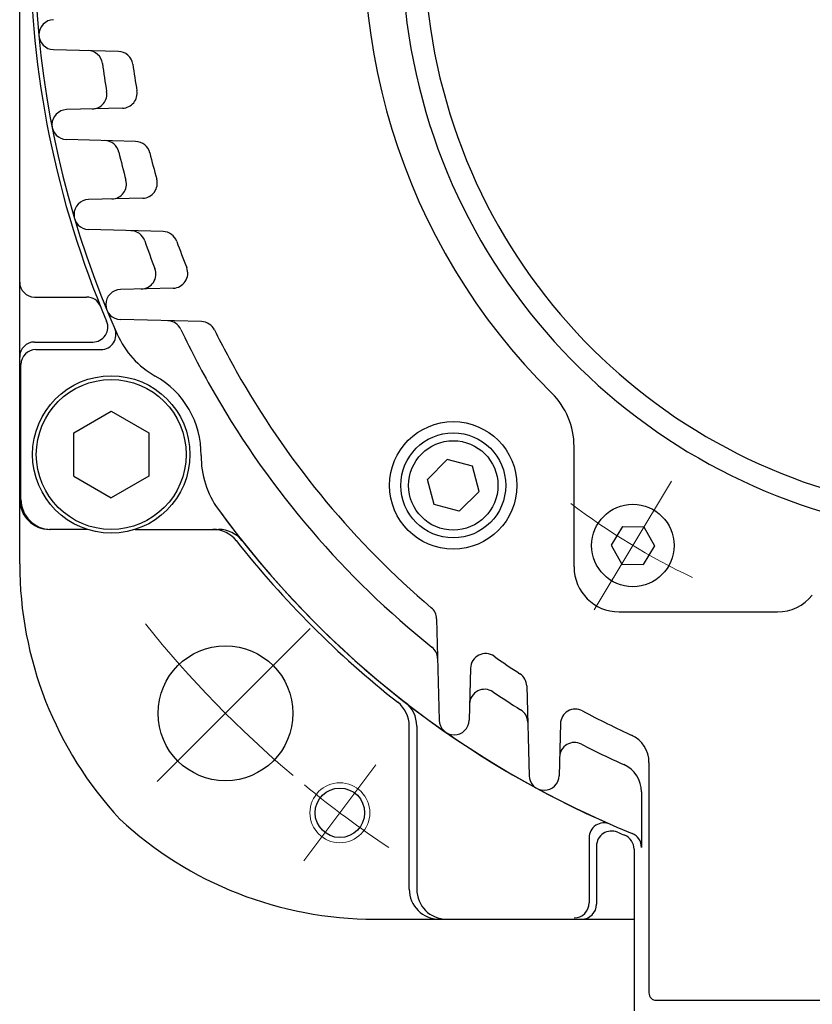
# Model space of a CAD drawing. Header units: millimetres. Extents: x 0 to 1071, y 0 to 742.
# Tile 38 of 131: x 85 to 138, y 417 to 482. Entities that reach past the tile are written whole.
import ezdxf

# ---------------------------------------------------------------- set-up
doc = ezdxf.new("R2010")
doc.units = ezdxf.units.MM
doc.header["$LTSCALE"] = 0.454724
doc.linetypes.add('CENTER', pattern=[50.8, 31.75, -6.35, 6.35, -6.35])
doc.layers.add('NoLayerName_001', color=7, linetype='Continuous')

msp = doc.modelspace()

# ---------------------------------------------------------------- linework, layer by layer
at = {"layer": 'NoLayerName_001', "color": 7, "linetype": 'Continuous', "lineweight": 25}
for p, q in [((85, 446.194), (85, 487.5)), ((91.5866, 480.3871), (87.2602, 480.5003)), ((91.8632, 476.5975), (88.1272, 476.4997)), ((92.7407, 474.3795), (88.1272, 474.5003)), ((93.2107, 470.5942), (89.6, 470.4997)), ((94.5662, 468.3703), (89.6, 468.5003)), ((95.2446, 464.5918), (91.7244, 464.4997)), ((86, 464), (89.4703, 464)), ((97.1334, 462.3587), (91.7244, 462.5003)), ((86, 461), (89.8848, 461)), ((86.0873, 460.5), (90.4265, 460.5)), ((85.0873, 450.5), (85.0873, 459.5)), ((88.6103, 454.9434), (91.1103, 456.3867)), ((91.1103, 456.3867), (93.6103, 454.9434)), ((88.6103, 452.0566), (88.6103, 454.9434)), ((93.6103, 454.9434), (93.6103, 452.0566)), ((122, 445.9999), (122, 454.0335)), ((113.5373, 453.1586), (112.2165, 451.8378)), ((115.2103, 452.7103), (113.5373, 453.1586)), ((115.6586, 451.0373), (115.2103, 452.7103)), ((88.6103, 452.0566), (91.1103, 450.6132)), ((93.6103, 452.0566), (91.1103, 450.6132)), ((112.6648, 450.1648), (112.2165, 451.8378)), ((114.3378, 449.7165), (115.6586, 451.0373)), ((114.3378, 449.7165), (112.6648, 450.1648)), ((125.2222, 448.6898), (124.4788, 447.4526)), ((125.2222, 448.6898), (126.6654, 448.6646)), ((126.6654, 448.6646), (127.3651, 447.4022)), ((89.5095, 448.5), (87, 448.5)), ((92.7111, 448.5), (98.2796, 448.5)), ((124.4788, 447.4526), (125.1786, 446.1902)), ((127.3651, 447.4022), (126.6217, 446.165)), ((125.1786, 446.1902), (126.6217, 446.165)), ((125, 442.9999), (135.5683, 442.9999)), ((112.8231, 442.5423), (113.0003, 435.7728)), ((115.0906, 439.2444), (114.9997, 435.7728)), ((118.8437, 438.0591), (119.0003, 432.0753)), ((121.0905, 435.545), (120.9997, 432.0753)), ((111, 424.5), (111, 435.3973)), ((111.5, 435.3871), (111.5, 424.5)), ((127, 432.9564), (127, 417.5909)), ((126.5, 430.9867), (126.5, 427.2941)), ((123, 427.9265), (123, 423.5873)), ((123.5, 427.3848), (123.5, 423.5)), ((126, 427.1751), (126, 416.4)), ((108.693, 422.5), (126, 422.5)), ((127.5, 417.0909), (172.6, 417.0909))]:
    msp.add_line(p, q, dxfattribs=at)
at = {"layer": 'NoLayerName_001', "color": 4, "linetype": 'CENTER', "lineweight": 13}
for p, q in [((128.4972, 451.7133), (123.3468, 443.1416)), ((104.3916, 441.8916), (93.0779, 430.5779)), ((108.7757, 432.7935), (103.9612, 426.4044))]:
    msp.add_line(p, q, dxfattribs=at)
at = {"layer": 'NoLayerName_001', "color": 7, "linetype": 'Continuous', "lineweight": 25}
for centre, radius in [((91.1103, 453.5), 5.25), ((91.1103, 453.5), 5), ((113.9376, 451.4376), 4.25), ((113.9376, 451.4376), 3.5), ((113.9376, 451.4376), 2.98), ((125.922, 447.4274), 2.75), ((98.735, 436.235), 4.5), ((106.3684, 429.5989), 1.65)]:
    msp.add_circle(centre, radius, dxfattribs=at)
at = {"layer": 'NoLayerName_001', "color": 4, "linetype": 'Continuous', "lineweight": 13}
msp.add_circle((106.3684, 429.5989), 2, dxfattribs=at)
at = {"layer": 'NoLayerName_001', "color": 7, "linetype": 'Continuous', "lineweight": 25}
for centre, radius, start, end in [((150, 487.5), 64, 126.054563, 203.945442), ((150, 487.4999), 39.5, 318.330134, 270.724608), ((150, 487.4999), 38, 319.685091, 271.432544), ((150, 487.5), 64.3, 157.014052, 202.985948), ((150, 487.4999), 42, 168.675206, 225.402055), ((87.2864, 481.5), 1, 91.5, 268.5), ((89.5348, 479.4404), 1, 7.592346, 88.5), ((91.5604, 479.3874), 1, 7.903311, 88.5), ((150, 487.5), 60, 187.592346, 189.393187), ((150, 487.5), 58, 187.903311, 189.662547), ((89.8179, 477.5443), 1, 271.5, 9.393187), ((91.837, 477.5971), 1, 271.5, 9.662547), ((88.1534, 475.5), 1, 91.5, 268.5), ((90.6439, 473.4341), 1, 13.331723, 88.5), ((92.7146, 473.3799), 1, 13.846653, 88.5), ((150, 487.5), 60, 193.331723, 195.167424), ((150, 487.5), 58, 193.846653, 195.640198), ((91.1249, 471.5399), 1, 271.5, 15.167424), ((93.1846, 471.5939), 1, 271.5, 15.640198), ((89.6262, 469.5), 1, 91.5, 268.5), ((92.3974, 467.4267), 1, 19.21232, 88.5), ((94.54, 467.3706), 1, 19.948513, 88.5), ((150, 487.5), 60, 199.21232, 201.104424), ((150, 487.5), 58, 199.948513, 201.797701), ((93.0915, 465.5358), 1, 271.5, 21.104424), ((95.2185, 465.5915), 1, 271.5, 21.797701), ((86, 465), 1, 180, 270), ((91.7505, 463.5), 1, 91.5, 268.5), ((89.4703, 463), 1, 22.036145, 90), ((89.8848, 462), 1, 270, 22.985948), ((94.8572, 461.418), 1, 25.313722, 88.5), ((97.1072, 461.359), 1, 26.299733, 88.5), ((90.4265, 461.5), 1, 270, 23.578178), ((150, 487.5), 60, 205.313722, 210.000003), ((150, 487.5), 58, 206.299733, 210.000003), ((96.9919, 463.9597), 6, 203.945442, 240.650382), ((86, 460), 1, 90, 180), ((86.0873, 459.5), 1, 90, 180), ((91.1103, 453.5), 6, 359.349624, 60.650382), ((150, 487.5), 58, 210.000003, 229.679644), ((150, 487.5), 60, 210.000003, 231.339192), ((117, 454.0335), 5, 360, 45.402055), ((103.1095, 453.3638), 6, 179.349624, 216.054563), ((87, 450.5), 2, 180, 270), ((87.0873, 450.5), 2, 180, 270), ((150, 487.5), 64, 216.054563, 246.030518), ((150, 487.5), 64, 216.054563, 247.856779), ((97.8973, 446.5), 2, 38.199476, 90), ((98.2796, 446.5), 2, 38.404704, 90), ((150, 487.5), 64.3, 218.169645, 231.800524), ((110, 446.194), 25, 180, 222.882), ((125, 445.9999), 3, 180, 270), ((135.5683, 445.9999), 3, 270, 321.023832), ((111.8234, 442.5161), 1, 1.5, 49.679644), ((111.8928, 439.8677), 1, 1.5, 51.339192), ((116.0902, 439.2183), 1, 54.918436, 178.5), ((150, 487.5), 58, 234.918436, 236.97417), ((117.844, 438.0329), 1, 1.5, 56.97417), ((116.0278, 436.8355), 1, 56.156881, 178.5), ((150, 487.5), 60, 236.156881, 238.256741), ((109, 435.3973), 2, 0, 51.800524), ((109.5, 435.3871), 2, 0, 52.147097), ((117.9071, 435.6247), 1, 1.5, 58.256741), ((122.0902, 435.5188), 1, 61.767674, 178.5), ((150, 487.5), 58, 241.767674, 245.480684), ((114, 435.7989), 1, 181.5, 358.5), ((125, 432.9564), 2, 0, 65.375682), ((122.0318, 433.2895), 1, 62.709955, 178.5), ((150, 487.5), 60, 242.709955, 245.714083), ((150, 487.5), 60, 242.709955, 245.714083), ((124.5, 430.9867), 2, 0, 65.714083), ((124.5, 430.9867), 2, 0, 65.714083), ((120, 432.1014), 1, 181.5, 358.5), ((108.693, 447.5), 25, 227.118, 270), ((124, 427.9265), 1, 66.421822, 180), ((124.5, 427.3848), 1, 67.014052, 180), ((150, 487.5), 64.3, 247.014052, 247.489769), ((125.5, 427.2941), 1, 0, 67.856779), ((125, 427.1751), 1, 0, 67.489769), ((113, 424.5), 2, 180, 270), ((113.5, 424.5), 2, 180, 270), ((122, 423.5873), 1, 270, 0), ((122.5, 423.5), 1, 270, 0), ((127.5, 417.5909), 0.5, 180, 270)]:
    msp.add_arc(centre, radius, start, end, dxfattribs=at)
at = {"layer": 'NoLayerName_001', "color": 4, "linetype": 'CENTER', "lineweight": 13}
for radius, start, end in [(46.75, 232.869185, 244.541488), (72.5, 218.674495, 229.838452), (72.5, 230.628971, 236.161548)]:
    msp.add_arc((150, 487.5), radius, start, end, dxfattribs=at)

doc.saveas('drawing.dxf')
